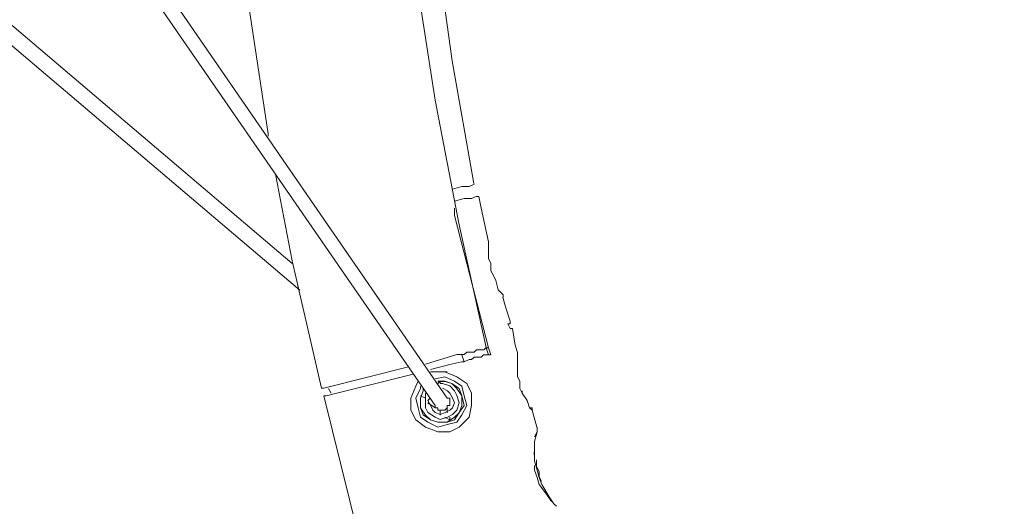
# Model space of a CAD drawing. Header units: millimetres. Extents: x 31.8 to 48.8, y -27.2 to 6.6.
# Tile 44 of 79: x 34.9 to 36, y -1.3 to -0.8. Entities that reach past the tile are written whole.
import ezdxf

# ---------------------------------------------------------------- set-up
doc = ezdxf.new("R2010")
doc.units = ezdxf.units.MM
doc.header["$MEASUREMENT"] = 0
doc.layers.add('Livello 1', color=7, linetype='Continuous', lineweight=0)

msp = doc.modelspace()

# ---------------------------------------------------------------- linework, layer by layer
at = {"layer": 'Livello 1', "color": 250, "lineweight": 5, "true_color": 0x1d1d1b}
for points, knots in [([(36.9725, -6.9034), (36.9725, -6.9034), (36.7876, -6.8474), (36.7876, -6.8474), (36.7876, -6.8474), (36.6052, -6.7862), (36.6052, -6.7862), (36.6052, -6.7862), (36.4227, -6.7198), (36.4227, -6.7198), (36.4227, -6.7198), (36.243, -6.6507), (36.243, -6.6507), (36.243, -6.6507), (36.0633, -6.5735), (36.0633, -6.5735), (36.0633, -6.5735), (35.889, -6.4936), (35.889, -6.4936), (35.889, -6.4936), (35.7147, -6.4085), (35.7147, -6.4085), (35.7147, -6.4085), (35.5431, -6.318), (35.5431, -6.318), (35.5431, -6.318), (35.3738, -6.2222), (35.3738, -6.2222), (35.3738, -6.2222), (35.2077, -6.1238), (35.2077, -6.1238), (35.2077, -6.1238), (35.0469, -6.0175), (35.0469, -6.0175), (35.0469, -6.0175), (34.8857, -5.9111), (34.8857, -5.9111), (34.8857, -5.9111), (34.7304, -5.7967), (34.7304, -5.7967), (34.7304, -5.7967), (34.5746, -5.6797), (34.5746, -5.6797), (34.5746, -5.6797), (34.4245, -5.5571), (34.4245, -5.5571), (34.4245, -5.5571), (34.2795, -5.4323), (34.2795, -5.4323), (34.2795, -5.4323), (34.1346, -5.3018), (34.1346, -5.3018), (34.1346, -5.3018), (33.9953, -5.1688), (33.9953, -5.1688), (33.9953, -5.1688), (33.8612, -5.0331), (33.8612, -5.0331), (33.8612, -5.0331), (33.7298, -4.892), (33.7298, -4.892), (33.7298, -4.892), (33.6009, -4.7457), (33.6009, -4.7457), (33.6009, -4.7457), (33.4776, -4.5967), (33.4776, -4.5967), (33.4776, -4.5967), (33.3568, -4.4477), (33.3568, -4.4477), (33.3568, -4.4477), (33.2414, -4.2908), (33.2414, -4.2908), (33.2414, -4.2908), (33.1315, -4.1337), (33.1315, -4.1337), (33.1315, -4.1337), (33.0267, -3.9743), (33.0267, -3.9743), (33.0267, -3.9743), (32.9249, -3.8095), (32.9249, -3.8095), (32.9249, -3.8095), (32.8285, -3.6415), (32.8285, -3.6415), (32.8285, -3.6415), (32.7346, -3.474), (32.7346, -3.474), (32.7346, -3.474), (32.6488, -3.301), (32.6488, -3.301), (32.6488, -3.301), (32.5655, -3.1283), (32.5655, -3.1283), (32.5655, -3.1283), (32.4878, -2.9527), (32.4878, -2.9527), (32.4878, -2.9527), (32.4154, -2.7743), (32.4154, -2.7743), (32.4154, -2.7743), (32.3485, -2.5935), (32.3485, -2.5935), (32.3485, -2.5935), (32.284, -2.4124), (32.284, -2.4124), (32.284, -2.4124), (32.2277, -2.2264), (32.2277, -2.2264), (32.2277, -2.2264), (32.1765, -2.0428), (32.1765, -2.0428), (32.1765, -2.0428), (32.1284, -1.8566), (32.1284, -1.8566), (32.1284, -1.8566), (32.0882, -1.6676), (32.0882, -1.6676), (32.0882, -1.6676), (32.0505, -1.4788), (32.0505, -1.4788), (32.0505, -1.4788), (32.0212, -1.2899), (32.0212, -1.2899), (32.0212, -1.2899), (31.9941, -1.0984), (31.9941, -1.0984), (31.9941, -1.0984), (31.9729, -0.9068), (31.9729, -0.9068), (31.9729, -0.9068), (31.9593, -0.7151), (31.9593, -0.7151), (31.9593, -0.7151), (31.9487, -0.5236), (31.9487, -0.5236), (31.9487, -0.5236), (31.946, -0.3319), (31.946, -0.3319), (31.946, -0.3319), (31.946, -0.1405), (31.946, -0.1405), (31.946, -0.1405), (31.9541, 0.0537), (31.9541, 0.0537), (31.9541, 0.0537), (31.9647, 0.2451), (31.9647, 0.2451), (31.9647, 0.2451), (31.9835, 0.4368), (31.9835, 0.4368), (31.9835, 0.4368), (32.0076, 0.6282), (32.0076, 0.6282), (32.0076, 0.6282), (32.0345, 0.8172), (32.0345, 0.8172), (32.0345, 0.8172), (32.0693, 1.0062), (32.0693, 1.0062), (32.0693, 1.0062), (32.1067, 1.1949), (32.1067, 1.1949), (32.1067, 1.1949), (32.1526, 1.3812), (32.1526, 1.3812)], [0, 0, 0, 0, 1, 1, 1, 2, 2, 2, 3, 3, 3, 4, 4, 4, 5, 5, 5, 6, 6, 6, 7, 7, 7, 8, 8, 8, 9, 9, 9, 10, 10, 10, 11, 11, 11, 12, 12, 12, 13, 13, 13, 14, 14, 14, 15, 15, 15, 16, 16, 16, 17, 17, 17, 18, 18, 18, 19, 19, 19, 20, 20, 20, 21, 21, 21, 22, 22, 22, 23, 23, 23, 24, 24, 24, 25, 25, 25, 26, 26, 26, 27, 27, 27, 28, 28, 28, 29, 29, 29, 30, 30, 30, 31, 31, 31, 32, 32, 32, 33, 33, 33, 34, 34, 34, 35, 35, 35, 36, 36, 36, 37, 37, 37, 38, 38, 38, 39, 39, 39, 40, 40, 40, 41, 41, 41, 42, 42, 42, 43, 43, 43, 44, 44, 44, 45, 45, 45, 46, 46, 46, 47, 47, 47, 48, 48, 48, 49, 49, 49, 50, 50, 50, 51, 51, 51, 52, 52, 52, 53, 53, 53, 54, 54, 54, 55, 55, 55, 55]), ([(32.335, 1.336), (32.335, 1.336), (32.2919, 1.1525), (32.2919, 1.1525), (32.2919, 1.1525), (32.2517, 0.9635), (32.2517, 0.9635), (32.2517, 0.9635), (32.2196, 0.7773), (32.2196, 0.7773), (32.2196, 0.7773), (32.1927, 0.5885), (32.1927, 0.5885), (32.1927, 0.5885), (32.1686, 0.3995), (32.1686, 0.3995), (32.1686, 0.3995), (32.1526, 0.2106), (32.1526, 0.2106), (32.1526, 0.2106), (32.1417, 0.0191), (32.1417, 0.0191), (32.1417, 0.0191), (32.1338, -0.1698), (32.1338, -0.1698), (32.1338, -0.1698), (32.1338, -0.3615), (32.1338, -0.3615), (32.1338, -0.3615), (32.139, -0.553), (32.139, -0.553), (32.139, -0.553), (32.1499, -0.7419), (32.1499, -0.7419), (32.1499, -0.7419), (32.1661, -0.9332), (32.1661, -0.9332), (32.1661, -0.9332), (32.1873, -1.1221), (32.1873, -1.1221), (32.1873, -1.1221), (32.2142, -1.3111), (32.2142, -1.3111), (32.2142, -1.3111), (32.2463, -1.4974), (32.2463, -1.4974), (32.2463, -1.4974), (32.284, -1.6836), (32.284, -1.6836), (32.284, -1.6836), (32.3269, -1.8699), (32.3269, -1.8699), (32.3269, -1.8699), (32.3752, -2.0559), (32.3752, -2.0559), (32.3752, -2.0559), (32.4287, -2.237), (32.4287, -2.237), (32.4287, -2.237), (32.4851, -2.4205), (32.4851, -2.4205), (32.4851, -2.4205), (32.5495, -2.5989), (32.5495, -2.5989), (32.5495, -2.5989), (32.6192, -2.777), (32.6192, -2.777), (32.6192, -2.777), (32.6944, -2.9527), (32.6944, -2.9527), (32.6944, -2.9527), (32.7723, -3.1256), (32.7723, -3.1256), (32.7723, -3.1256), (32.8552, -3.2985), (32.8552, -3.2985), (32.8552, -3.2985), (32.9439, -3.4661), (32.9439, -3.4661), (32.9439, -3.4661), (33.0376, -3.6338), (33.0376, -3.6338), (33.0376, -3.6338), (33.1369, -3.7959), (33.1369, -3.7959), (33.1369, -3.7959), (33.2387, -3.9582), (33.2387, -3.9582), (33.2387, -3.9582), (33.3487, -4.1151), (33.3487, -4.1151), (33.3487, -4.1151), (33.4586, -4.2696), (33.4586, -4.2696), (33.4586, -4.2696), (33.5769, -4.4211), (33.5769, -4.4211), (33.5769, -4.4211), (33.6977, -4.5701), (33.6977, -4.5701), (33.6977, -4.5701), (33.821, -4.7139), (33.821, -4.7139), (33.821, -4.7139), (33.9522, -4.8548), (33.9522, -4.8548), (33.9522, -4.8548), (34.0838, -4.9932), (34.0838, -4.9932), (34.0838, -4.9932), (34.2206, -5.1261), (34.2206, -5.1261), (34.2206, -5.1261), (34.3628, -5.2566), (34.3628, -5.2566), (34.3628, -5.2566), (34.5076, -5.3817), (34.5076, -5.3817), (34.5076, -5.3817), (34.6552, -5.5038), (34.6552, -5.5038), (34.6552, -5.5038), (34.8051, -5.621), (34.8051, -5.621), (34.8051, -5.621), (34.9609, -5.7328), (34.9609, -5.7328), (34.9609, -5.7328), (35.1192, -5.8418), (35.1192, -5.8418), (35.1192, -5.8418), (35.2801, -5.9457), (35.2801, -5.9457), (35.2801, -5.9457), (35.4436, -6.0441), (35.4436, -6.0441), (35.4436, -6.0441), (35.61, -6.1396), (35.61, -6.1396), (35.61, -6.1396), (35.7791, -6.2304), (35.7791, -6.2304), (35.7791, -6.2304), (35.9507, -6.3153), (35.9507, -6.3153), (35.9507, -6.3153), (36.125, -6.3952), (36.125, -6.3952), (36.125, -6.3952), (36.302, -6.4724), (36.302, -6.4724), (36.302, -6.4724), (36.479, -6.5415), (36.479, -6.5415), (36.479, -6.5415), (36.6587, -6.6081), (36.6587, -6.6081), (36.6587, -6.6081), (36.8411, -6.6666), (36.8411, -6.6666), (36.8411, -6.6666), (37.0262, -6.7225), (37.0262, -6.7225)], [0, 0, 0, 0, 1, 1, 1, 2, 2, 2, 3, 3, 3, 4, 4, 4, 5, 5, 5, 6, 6, 6, 7, 7, 7, 8, 8, 8, 9, 9, 9, 10, 10, 10, 11, 11, 11, 12, 12, 12, 13, 13, 13, 14, 14, 14, 15, 15, 15, 16, 16, 16, 17, 17, 17, 18, 18, 18, 19, 19, 19, 20, 20, 20, 21, 21, 21, 22, 22, 22, 23, 23, 23, 24, 24, 24, 25, 25, 25, 26, 26, 26, 27, 27, 27, 28, 28, 28, 29, 29, 29, 30, 30, 30, 31, 31, 31, 32, 32, 32, 33, 33, 33, 34, 34, 34, 35, 35, 35, 36, 36, 36, 37, 37, 37, 38, 38, 38, 39, 39, 39, 40, 40, 40, 41, 41, 41, 42, 42, 42, 43, 43, 43, 44, 44, 44, 45, 45, 45, 46, 46, 46, 47, 47, 47, 48, 48, 48, 49, 49, 49, 50, 50, 50, 51, 51, 51, 52, 52, 52, 53, 53, 53, 54, 54, 54, 54]), ([(36.8763, -6.6428), (36.8763, -6.6428), (36.6939, -6.5844), (36.6939, -6.5844), (36.6939, -6.5844), (36.5115, -6.518), (36.5115, -6.518), (36.5115, -6.518), (36.3345, -6.4487), (36.3345, -6.4487), (36.3345, -6.4487), (36.1575, -6.3742), (36.1575, -6.3742), (36.1575, -6.3742), (35.9829, -6.2945), (35.9829, -6.2945), (35.9829, -6.2945), (35.8087, -6.2121), (35.8087, -6.2121), (35.8087, -6.2121), (35.6398, -6.1215), (35.6398, -6.1215), (35.6398, -6.1215), (35.4734, -6.0285), (35.4734, -6.0285), (35.4734, -6.0285), (35.3097, -5.9274), (35.3097, -5.9274), (35.3097, -5.9274), (35.1462, -5.8235), (35.1462, -5.8235), (35.1462, -5.8235), (34.988, -5.7172), (34.988, -5.7172), (34.988, -5.7172), (34.8349, -5.6054), (34.8349, -5.6054), (34.8349, -5.6054), (34.6823, -5.4883), (34.6823, -5.4883), (34.6823, -5.4883), (34.5346, -5.3661), (34.5346, -5.3661), (34.5346, -5.3661), (34.3897, -5.2408), (34.3897, -5.2408), (34.3897, -5.2408), (34.2477, -5.1106), (34.2477, -5.1106), (34.2477, -5.1106), (34.1109, -4.9776), (34.1109, -4.9776), (34.1109, -4.9776), (33.9768, -4.8419), (33.9768, -4.8419), (33.9768, -4.8419), (33.8479, -4.701), (33.8479, -4.701), (33.8479, -4.701), (33.7219, -4.5545), (33.7219, -4.5545), (33.7219, -4.5545), (33.6011, -4.4082), (33.6011, -4.4082), (33.6011, -4.4082), (33.4857, -4.2565), (33.4857, -4.2565), (33.4857, -4.2565), (33.3733, -4.1021), (33.3733, -4.1021), (33.3733, -4.1021), (33.2661, -3.9427), (33.2661, -3.9427), (33.2661, -3.9427), (33.1613, -3.783), (33.1613, -3.783), (33.1613, -3.783), (33.0647, -3.618), (33.0647, -3.618), (33.0647, -3.618), (32.9707, -3.4532), (32.9707, -3.4532), (32.9707, -3.4532), (32.8825, -3.283), (32.8825, -3.283), (32.8825, -3.283), (32.7965, -3.1127), (32.7965, -3.1127), (32.7965, -3.1127), (32.7188, -2.9396), (32.7188, -2.9396), (32.7188, -2.9396), (32.6436, -2.7614), (32.6436, -2.7614), (32.6436, -2.7614), (32.5766, -2.5833), (32.5766, -2.5833), (32.5766, -2.5833), (32.5122, -2.4049), (32.5122, -2.4049), (32.5122, -2.4049), (32.4533, -2.2241), (32.4533, -2.2241), (32.4533, -2.2241), (32.3996, -2.0403), (32.3996, -2.0403), (32.3996, -2.0403), (32.3537, -1.8541), (32.3537, -1.8541), (32.3537, -1.8541), (32.3111, -1.6705), (32.3111, -1.6705), (32.3111, -1.6705), (32.2736, -1.4818), (32.2736, -1.4818), (32.2736, -1.4818), (32.2413, -1.2953), (32.2413, -1.2953), (32.2413, -1.2953), (32.2144, -1.1068), (32.2144, -1.1068), (32.2144, -1.1068), (32.1957, -0.9151), (32.1957, -0.9151), (32.1957, -0.9151), (32.1794, -0.7261), (32.1794, -0.7261), (32.1794, -0.7261), (32.169, -0.5347), (32.169, -0.5347), (32.169, -0.5347), (32.1663, -0.3457), (32.1663, -0.3457), (32.1663, -0.3457), (32.1663, -0.1543), (32.1663, -0.1543), (32.1663, -0.1543), (32.174, 0.0347), (32.174, 0.0347), (32.174, 0.0347), (32.1848, 0.2264), (32.1848, 0.2264), (32.1848, 0.2264), (32.2038, 0.4151), (32.2038, 0.4151), (32.2038, 0.4151), (32.228, 0.6041), (32.228, 0.6041), (32.228, 0.6041), (32.2546, 0.7931), (32.2546, 0.7931), (32.2546, 0.7931), (32.2896, 0.9818), (32.2896, 0.9818), (32.2896, 0.9818), (32.3298, 1.1681), (32.3298, 1.1681)], [0, 0, 0, 0, 1, 1, 1, 2, 2, 2, 3, 3, 3, 4, 4, 4, 5, 5, 5, 6, 6, 6, 7, 7, 7, 8, 8, 8, 9, 9, 9, 10, 10, 10, 11, 11, 11, 12, 12, 12, 13, 13, 13, 14, 14, 14, 15, 15, 15, 16, 16, 16, 17, 17, 17, 18, 18, 18, 19, 19, 19, 20, 20, 20, 21, 21, 21, 22, 22, 22, 23, 23, 23, 24, 24, 24, 25, 25, 25, 26, 26, 26, 27, 27, 27, 28, 28, 28, 29, 29, 29, 30, 30, 30, 31, 31, 31, 32, 32, 32, 33, 33, 33, 34, 34, 34, 35, 35, 35, 36, 36, 36, 37, 37, 37, 38, 38, 38, 39, 39, 39, 40, 40, 40, 41, 41, 41, 42, 42, 42, 43, 43, 43, 44, 44, 44, 45, 45, 45, 46, 46, 46, 47, 47, 47, 48, 48, 48, 49, 49, 49, 50, 50, 50, 51, 51, 51, 52, 52, 52, 52]), ([(37.4075, -5.4032), (37.4075, -5.4032), (37.2439, -5.3526), (37.2439, -5.3526), (37.2439, -5.3526), (37.0802, -5.2968), (37.0802, -5.2968), (37.0802, -5.2968), (36.9194, -5.2383), (36.9194, -5.2383), (36.9194, -5.2383), (36.7612, -5.1715), (36.7612, -5.1715), (36.7612, -5.1715), (36.6054, -5.1024), (36.6054, -5.1024), (36.6054, -5.1024), (36.4501, -5.0282), (36.4501, -5.0282), (36.4501, -5.0282), (36.2997, -4.9482), (36.2997, -4.9482), (36.2997, -4.9482), (36.1496, -4.8631), (36.1496, -4.8631), (36.1496, -4.8631), (36.0046, -4.7753), (36.0046, -4.7753), (36.0046, -4.7753), (35.8597, -4.6796), (35.8597, -4.6796), (35.8597, -4.6796), (35.7204, -4.5814), (35.7204, -4.5814), (35.7204, -4.5814), (35.5836, -4.4802), (35.5836, -4.4802), (35.5836, -4.4802), (35.4495, -4.3739), (35.4495, -4.3739), (35.4495, -4.3739), (35.3181, -4.2621), (35.3181, -4.2621), (35.3181, -4.2621), (35.1919, -4.1449), (35.1919, -4.1449), (35.1919, -4.1449), (35.0686, -4.028), (35.0686, -4.028), (35.0686, -4.028), (34.9505, -3.9027), (34.9505, -3.9027), (34.9505, -3.9027), (34.8351, -3.7778), (34.8351, -3.7778), (34.8351, -3.7778), (34.7252, -3.6476), (34.7252, -3.6476), (34.7252, -3.6476), (34.6207, -3.5119), (34.6207, -3.5119), (34.6207, -3.5119), (34.5186, -3.3762), (34.5186, -3.3762), (34.5186, -3.3762), (34.4195, -3.2353), (34.4195, -3.2353), (34.4195, -3.2353), (34.3283, -3.0915), (34.3283, -3.0915), (34.3283, -3.0915), (34.2398, -2.9452), (34.2398, -2.9452), (34.2398, -2.9452), (34.1565, -2.7964), (34.1565, -2.7964), (34.1565, -2.7964), (34.0761, -2.6474), (34.0761, -2.6474), (34.0761, -2.6474), (34.0039, -2.493), (34.0039, -2.493), (34.0039, -2.493), (33.9341, -2.3361), (33.9341, -2.3361), (33.9341, -2.3361), (33.8698, -2.1794), (33.8698, -2.1794), (33.8698, -2.1794), (33.8133, -2.0169), (33.8133, -2.0169), (33.8133, -2.0169), (33.7598, -1.8548), (33.7598, -1.8548), (33.7598, -1.8548), (33.7113, -1.6924), (33.7113, -1.6924), (33.7113, -1.6924), (33.6684, -1.5276), (33.6684, -1.5276), (33.6684, -1.5276), (33.6309, -1.3599), (33.6309, -1.3599), (33.6309, -1.3599), (33.5986, -1.1951), (33.5986, -1.1951), (33.5986, -1.1951), (33.572, -1.0248), (33.572, -1.0248), (33.572, -1.0248), (33.5505, -0.8573), (33.5505, -0.8573), (33.5505, -0.8573), (33.5343, -0.6871), (33.5343, -0.6871), (33.5343, -0.6871), (33.5234, -0.5168), (33.5234, -0.5168), (33.5234, -0.5168), (33.5207, -0.3466), (33.5207, -0.3466), (33.5207, -0.3466), (33.5207, -0.1764), (33.5207, -0.1764), (33.5207, -0.1764), (33.5261, -0.0062), (33.5261, -0.0062), (33.5261, -0.0062), (33.5397, 0.1641), (33.5397, 0.1641), (33.5397, 0.1641), (33.5557, 0.3343), (33.5557, 0.3343), (33.5557, 0.3343), (33.5801, 0.502), (33.5801, 0.502), (33.5801, 0.502), (33.6067, 0.6696), (33.6067, 0.6696), (33.6067, 0.6696), (33.6417, 0.8373), (33.6417, 0.8373), (33.6417, 0.8373), (33.6792, 1.0021), (33.6792, 1.0021)], [0, 0, 0, 0, 1, 1, 1, 2, 2, 2, 3, 3, 3, 4, 4, 4, 5, 5, 5, 6, 6, 6, 7, 7, 7, 8, 8, 8, 9, 9, 9, 10, 10, 10, 11, 11, 11, 12, 12, 12, 13, 13, 13, 14, 14, 14, 15, 15, 15, 16, 16, 16, 17, 17, 17, 18, 18, 18, 19, 19, 19, 20, 20, 20, 21, 21, 21, 22, 22, 22, 23, 23, 23, 24, 24, 24, 25, 25, 25, 26, 26, 26, 27, 27, 27, 28, 28, 28, 29, 29, 29, 30, 30, 30, 31, 31, 31, 32, 32, 32, 33, 33, 33, 34, 34, 34, 35, 35, 35, 36, 36, 36, 37, 37, 37, 38, 38, 38, 39, 39, 39, 40, 40, 40, 41, 41, 41, 42, 42, 42, 43, 43, 43, 44, 44, 44, 45, 45, 45, 46, 46, 46, 47, 47, 47, 48, 48, 48, 48]), ([(33.8616, 0.957), (33.8616, 0.957), (33.8242, 0.7946), (33.8242, 0.7946), (33.8242, 0.7946), (33.7919, 0.6298), (33.7919, 0.6298), (33.7919, 0.6298), (33.7625, 0.4648), (33.7625, 0.4648), (33.7625, 0.4648), (33.7408, 0.297), (33.7408, 0.297), (33.7408, 0.297), (33.7248, 0.1295), (33.7248, 0.1295), (33.7248, 0.1295), (33.714, -0.038), (33.714, -0.038), (33.714, -0.038), (33.7086, -0.2055), (33.7086, -0.2055), (33.7086, -0.2055), (33.7086, -0.373), (33.7086, -0.373), (33.7086, -0.373), (33.714, -0.5406), (33.714, -0.5406), (33.714, -0.5406), (33.7248, -0.7081), (33.7248, -0.7081), (33.7248, -0.7081), (33.7436, -0.876), (33.7436, -0.876), (33.7436, -0.876), (33.7648, -1.0409), (33.7648, -1.0409), (33.7648, -1.0409), (33.7919, -1.2057), (33.7919, -1.2057), (33.7919, -1.2057), (33.8269, -1.3705), (33.8269, -1.3705), (33.8269, -1.3705), (33.8643, -1.5355), (33.8643, -1.5355), (33.8643, -1.5355), (33.907, -1.6978), (33.907, -1.6978), (33.907, -1.6978), (33.958, -1.8575), (33.958, -1.8575), (33.958, -1.8575), (34.012, -2.0169), (34.012, -2.0169), (34.012, -2.0169), (34.0709, -2.174), (34.0709, -2.174), (34.0709, -2.174), (34.135, -2.3282), (34.135, -2.3282), (34.135, -2.3282), (34.2048, -2.4826), (34.2048, -2.4826), (34.2048, -2.4826), (34.28, -2.6314), (34.28, -2.6314), (34.28, -2.6314), (34.3606, -2.7804), (34.3606, -2.7804), (34.3606, -2.7804), (34.4461, -2.924), (34.4461, -2.924), (34.4461, -2.924), (34.5349, -3.0678), (34.5349, -3.0678), (34.5349, -3.0678), (34.6286, -3.2087), (34.6286, -3.2087), (34.6286, -3.2087), (34.7279, -3.3444), (34.7279, -3.3444), (34.7279, -3.3444), (34.8297, -3.4773), (34.8297, -3.4773), (34.8297, -3.4773), (34.937, -3.6076), (34.937, -3.6076), (34.937, -3.6076), (35.0498, -3.7325), (35.0498, -3.7325), (35.0498, -3.7325), (35.1652, -3.8551), (35.1652, -3.8551), (35.1652, -3.8551), (35.2833, -3.9747), (35.2833, -3.9747), (35.2833, -3.9747), (35.4066, -4.0892), (35.4066, -4.0892), (35.4066, -4.0892), (35.5355, -4.2009), (35.5355, -4.2009), (35.5355, -4.2009), (35.6666, -4.3073), (35.6666, -4.3073), (35.6666, -4.3073), (35.8008, -4.4084), (35.8008, -4.4084), (35.8008, -4.4084), (35.9376, -4.5069), (35.9376, -4.5069), (35.9376, -4.5069), (36.0771, -4.5999), (36.0771, -4.5999), (36.0771, -4.5999), (36.2218, -4.6877), (36.2218, -4.6877), (36.2218, -4.6877), (36.3695, -4.7726), (36.3695, -4.7726), (36.3695, -4.7726), (36.5171, -4.8525), (36.5171, -4.8525), (36.5171, -4.8525), (36.67, -4.927), (36.67, -4.927), (36.67, -4.927), (36.8228, -4.9963), (36.8228, -4.9963), (36.8228, -4.9963), (36.9784, -5.06), (36.9784, -5.06), (36.9784, -5.06), (37.1366, -5.1185), (37.1366, -5.1185), (37.1366, -5.1185), (37.2976, -5.1742), (37.2976, -5.1742), (37.2976, -5.1742), (37.4611, -5.2223), (37.4611, -5.2223)], [0, 0, 0, 0, 1, 1, 1, 2, 2, 2, 3, 3, 3, 4, 4, 4, 5, 5, 5, 6, 6, 6, 7, 7, 7, 8, 8, 8, 9, 9, 9, 10, 10, 10, 11, 11, 11, 12, 12, 12, 13, 13, 13, 14, 14, 14, 15, 15, 15, 16, 16, 16, 17, 17, 17, 18, 18, 18, 19, 19, 19, 20, 20, 20, 21, 21, 21, 22, 22, 22, 23, 23, 23, 24, 24, 24, 25, 25, 25, 26, 26, 26, 27, 27, 27, 28, 28, 28, 29, 29, 29, 30, 30, 30, 31, 31, 31, 32, 32, 32, 33, 33, 33, 34, 34, 34, 35, 35, 35, 36, 36, 36, 37, 37, 37, 38, 38, 38, 39, 39, 39, 40, 40, 40, 41, 41, 41, 42, 42, 42, 43, 43, 43, 44, 44, 44, 45, 45, 45, 46, 46, 46, 47, 47, 47, 47]), ([(37.3082, -5.1478), (37.3082, -5.1478), (37.1578, -5.0972), (37.1578, -5.0972), (37.1578, -5.0972), (36.9996, -5.0388), (36.9996, -5.0388), (36.9996, -5.0388), (36.844, -4.9749), (36.844, -4.9749), (36.844, -4.9749), (36.6912, -4.9058), (36.6912, -4.9058), (36.6912, -4.9058), (36.5381, -4.8313), (36.5381, -4.8313), (36.5381, -4.8313), (36.3909, -4.7514), (36.3909, -4.7514), (36.3909, -4.7514), (36.2433, -4.6687), (36.2433, -4.6687), (36.2433, -4.6687), (36.1012, -4.5811), (36.1012, -4.5811), (36.1012, -4.5811), (35.959, -4.4881), (35.959, -4.4881), (35.959, -4.4881), (35.8222, -4.3895), (35.8222, -4.3895), (35.8222, -4.3895), (35.6879, -4.2883), (35.6879, -4.2883), (35.6879, -4.2883), (35.5565, -4.182), (35.5565, -4.182), (35.5565, -4.182), (35.4305, -4.0702), (35.4305, -4.0702), (35.4305, -4.0702), (35.307, -3.956), (35.307, -3.956), (35.307, -3.956), (35.1864, -3.8388), (35.1864, -3.8388), (35.1864, -3.8388), (35.0711, -3.7164), (35.0711, -3.7164), (35.0711, -3.7164), (34.9611, -3.5914), (34.9611, -3.5914), (34.9611, -3.5914), (34.8539, -3.4611), (34.8539, -3.4611), (34.8539, -3.4611), (34.7518, -3.3279), (34.7518, -3.3279), (34.7518, -3.3279), (34.6527, -3.1922), (34.6527, -3.1922), (34.6527, -3.1922), (34.5588, -3.054), (34.5588, -3.054), (34.5588, -3.054), (34.4703, -2.9102), (34.4703, -2.9102), (34.4703, -2.9102), (34.3843, -2.7666), (34.3843, -2.7666), (34.3843, -2.7666), (34.3066, -2.6178), (34.3066, -2.6178), (34.3066, -2.6178), (34.2314, -2.4688), (34.2314, -2.4688), (34.2314, -2.4688), (34.1617, -2.3144), (34.1617, -2.3144), (34.1617, -2.3144), (34.0973, -2.1602), (34.0973, -2.1602), (34.0973, -2.1602), (34.0357, -2.0031), (34.0357, -2.0031), (34.0357, -2.0031), (33.982, -1.8462), (33.982, -1.8462), (33.982, -1.8462), (33.9339, -1.6838), (33.9339, -1.6838), (33.9339, -1.6838), (33.8908, -1.5217), (33.8908, -1.5217), (33.8908, -1.5217), (33.8506, -1.3592), (33.8506, -1.3592), (33.8506, -1.3592), (33.8185, -1.1944), (33.8185, -1.1944), (33.8185, -1.1944), (33.7916, -1.0296), (33.7916, -1.0296), (33.7916, -1.0296), (33.77, -0.8643), (33.77, -0.8643), (33.77, -0.8643), (33.7542, -0.6968), (33.7542, -0.6968), (33.7542, -0.6968), (33.7433, -0.5293), (33.7433, -0.5293), (33.7433, -0.5293), (33.7379, -0.3617), (33.7379, -0.3617), (33.7379, -0.3617), (33.7379, -0.194), (33.7379, -0.194), (33.7379, -0.194), (33.7433, -0.029), (33.7433, -0.029), (33.7433, -0.029), (33.7542, 0.1386), (33.7542, 0.1386), (33.7542, 0.1386), (33.77, 0.3061), (33.77, 0.3061), (33.77, 0.3061), (33.7916, 0.4711), (33.7916, 0.4711), (33.7916, 0.4711), (33.8212, 0.6361), (33.8212, 0.6361), (33.8212, 0.6361), (33.8506, 0.7903), (33.8506, 0.7903)], [0, 0, 0, 0, 1, 1, 1, 2, 2, 2, 3, 3, 3, 4, 4, 4, 5, 5, 5, 6, 6, 6, 7, 7, 7, 8, 8, 8, 9, 9, 9, 10, 10, 10, 11, 11, 11, 12, 12, 12, 13, 13, 13, 14, 14, 14, 15, 15, 15, 16, 16, 16, 17, 17, 17, 18, 18, 18, 19, 19, 19, 20, 20, 20, 21, 21, 21, 22, 22, 22, 23, 23, 23, 24, 24, 24, 25, 25, 25, 26, 26, 26, 27, 27, 27, 28, 28, 28, 29, 29, 29, 30, 30, 30, 31, 31, 31, 32, 32, 32, 33, 33, 33, 34, 34, 34, 35, 35, 35, 36, 36, 36, 37, 37, 37, 38, 38, 38, 39, 39, 39, 40, 40, 40, 41, 41, 41, 42, 42, 42, 43, 43, 43, 44, 44, 44, 45, 45, 45, 45]), ([(35.1544, -0.9131), (35.1544, -0.9131), (35.1544, -0.9106), (35.1544, -0.9106), (35.1544, -0.9106), (35.1329, -0.7695), (35.1329, -0.7695), (35.1329, -0.7695), (35.1167, -0.6259), (35.1167, -0.6259), (35.1167, -0.6259), (35.1063, -0.4821), (35.1063, -0.4821), (35.1063, -0.4821), (35.1009, -0.3358), (35.1009, -0.3358), (35.1009, -0.3358), (35.1036, -0.1922), (35.1036, -0.1922), (35.1036, -0.1922), (35.109, -0.0486), (35.109, -0.0486), (35.109, -0.0486), (35.1194, 0.095), (35.1194, 0.095), (35.1194, 0.095), (35.1221, 0.1189), (35.1221, 0.1189)], [0, 0, 0, 0, 1, 1, 1, 2, 2, 2, 3, 3, 3, 4, 4, 4, 5, 5, 5, 6, 6, 6, 7, 7, 7, 8, 8, 8, 9, 9, 9, 9]), ([(35.3018, -0.0007), (35.3018, -0.0007), (35.2993, -0.0326), (35.2993, -0.0326), (35.2993, -0.0326), (35.2912, -0.1737), (35.2912, -0.1737), (35.2912, -0.1737), (35.2887, -0.3146), (35.2887, -0.3146), (35.2887, -0.3146), (35.2939, -0.453), (35.2939, -0.453), (35.2939, -0.453), (35.3045, -0.5938), (35.3045, -0.5938), (35.3045, -0.5938), (35.3181, -0.7349), (35.3181, -0.7349), (35.3181, -0.7349), (35.3395, -0.8733), (35.3395, -0.8733), (35.3395, -0.8733), (35.3661, -1.0115), (35.3661, -1.0115), (35.3661, -1.0115), (35.3959, -1.1472), (35.3959, -1.1472)], [0, 0, 0, 0, 1, 1, 1, 2, 2, 2, 3, 3, 3, 4, 4, 4, 5, 5, 5, 6, 6, 6, 7, 7, 7, 8, 8, 8, 9, 9, 9, 9]), ([(35.3822, -0.9657), (35.3822, -0.9657), (35.3582, -0.8298), (35.3582, -0.8298), (35.3582, -0.8298), (35.3393, -0.6941), (35.3393, -0.6941), (35.3393, -0.6941), (35.326, -0.5584), (35.326, -0.5584), (35.326, -0.5584), (35.3205, -0.4202), (35.3205, -0.4202), (35.3205, -0.4202), (35.3178, -0.2845), (35.3178, -0.2845), (35.3178, -0.2845), (35.3205, -0.1461), (35.3205, -0.1461), (35.3205, -0.1461), (35.326, -0.0184), (35.326, -0.0184)], [0, 0, 0, 0, 1, 1, 1, 2, 2, 2, 3, 3, 3, 4, 4, 4, 5, 5, 5, 6, 6, 6, 7, 7, 7, 7]), ([(35.2135, -1.1923), (35.2135, -1.1923), (35.1812, -1.0512), (35.1812, -1.0512), (35.1812, -1.0512), (35.1625, -0.9555), (35.1625, -0.9555)], [0, 0, 0, 0, 1, 1, 1, 2, 2, 2, 2]), ([(35.3585, -0.9718), (35.3585, -0.9718), (35.3689, -0.9691), (35.3689, -0.9691), (35.3689, -0.9691), (35.377, -0.9691), (35.377, -0.9691), (35.377, -0.9691), (35.3824, -0.9664), (35.3824, -0.9664)], [0, 0, 0, 0, 1, 1, 1, 2, 2, 2, 3, 3, 3, 3]), ([(35.3607, -0.9851), (35.3607, -0.9851), (35.3716, -0.9824), (35.3716, -0.9824), (35.3716, -0.9824), (35.3797, -0.9824), (35.3797, -0.9824), (35.3797, -0.9824), (35.3849, -0.9799), (35.3849, -0.9799), (35.3849, -0.9799), (35.3876, -0.9799), (35.3876, -0.9799)], [0, 0, 0, 0, 1, 1, 1, 2, 2, 2, 3, 3, 3, 4, 4, 4, 4]), ([(35.4147, -1.0914), (35.4147, -1.0914), (35.4147, -1.0887), (35.4147, -1.0887), (35.4147, -1.0887), (35.4093, -1.0835), (35.4093, -1.0835), (35.4093, -1.0835), (35.4066, -1.0729), (35.4066, -1.0729), (35.4066, -1.0729), (35.4039, -1.0675), (35.4039, -1.0675), (35.4039, -1.0675), (35.4011, -1.0623), (35.4011, -1.0623), (35.4011, -1.0623), (35.4011, -1.0542), (35.4011, -1.0542), (35.4011, -1.0542), (35.3984, -1.0488), (35.3984, -1.0488), (35.3984, -1.0488), (35.3984, -1.0384), (35.3984, -1.0384), (35.3984, -1.0384), (35.3984, -1.033), (35.3984, -1.033), (35.3984, -1.033), (35.3984, -1.0302), (35.3984, -1.0302), (35.3984, -1.0302), (35.3984, -1.033), (35.3984, -1.033)], [0, 0, 0, 0, 1, 1, 1, 2, 2, 2, 3, 3, 3, 4, 4, 4, 5, 5, 5, 6, 6, 6, 7, 7, 7, 8, 8, 8, 9, 9, 9, 10, 10, 10, 11, 11, 11, 11]), ([(35.4197, -1.1208), (35.4197, -1.1208), (35.4197, -1.1208), (35.4197, -1.1208), (35.4197, -1.1208), (35.4224, -1.1208), (35.4224, -1.1208), (35.4224, -1.1208), (35.4224, -1.1181), (35.4224, -1.1181)], [0, 0, 0, 0, 1, 1, 1, 2, 2, 2, 3, 3, 3, 3]), ([(35.4224, -1.126), (35.4224, -1.126), (35.4224, -1.126), (35.4224, -1.126), (35.4224, -1.126), (35.4251, -1.126), (35.4251, -1.126)], [0, 0, 0, 0, 1, 1, 1, 2, 2, 2, 2]), ([(35.3661, -1.1551), (35.3661, -1.1551), (35.3661, -1.1551), (35.3661, -1.1551), (35.3661, -1.1551), (35.3634, -1.1551), (35.3634, -1.1551)], [0, 0, 0, 0, 1, 1, 1, 2, 2, 2, 2]), ([(35.3661, -1.1551), (35.3661, -1.1551), (35.3716, -1.1551), (35.3716, -1.1551), (35.3716, -1.1551), (35.3743, -1.1524), (35.3743, -1.1524), (35.3743, -1.1524), (35.3797, -1.1524), (35.3797, -1.1524), (35.3797, -1.1524), (35.3824, -1.1524), (35.3824, -1.1524), (35.3824, -1.1524), (35.3851, -1.1499), (35.3851, -1.1499), (35.3851, -1.1499), (35.3905, -1.1499), (35.3905, -1.1499), (35.3905, -1.1499), (35.3932, -1.1499), (35.3932, -1.1499), (35.3932, -1.1499), (35.3959, -1.1472), (35.3959, -1.1472)], [0, 0, 0, 0, 1, 1, 1, 2, 2, 2, 3, 3, 3, 4, 4, 4, 5, 5, 5, 6, 6, 6, 7, 7, 7, 8, 8, 8, 8]), ([(35.3716, -1.1632), (35.3716, -1.1632), (35.377, -1.1605), (35.377, -1.1605), (35.377, -1.1605), (35.3797, -1.1605), (35.3797, -1.1605), (35.3797, -1.1605), (35.3824, -1.158), (35.3824, -1.158), (35.3824, -1.158), (35.3876, -1.158), (35.3876, -1.158), (35.3876, -1.158), (35.3903, -1.158), (35.3903, -1.158), (35.3903, -1.158), (35.393, -1.1553), (35.393, -1.1553), (35.393, -1.1553), (35.3984, -1.1553), (35.3984, -1.1553), (35.3984, -1.1553), (35.4011, -1.1553), (35.4011, -1.1553)], [0, 0, 0, 0, 1, 1, 1, 2, 2, 2, 3, 3, 3, 4, 4, 4, 5, 5, 5, 6, 6, 6, 7, 7, 7, 8, 8, 8, 8]), ([(35.4467, -1.2167), (35.4467, -1.2167), (35.444, -1.214), (35.444, -1.214), (35.444, -1.214), (35.4413, -1.2059), (35.4413, -1.2059), (35.4413, -1.2059), (35.4359, -1.1978), (35.4359, -1.1978), (35.4359, -1.1978), (35.4332, -1.1926), (35.4332, -1.1926), (35.4332, -1.1926), (35.4332, -1.1844), (35.4332, -1.1844), (35.4332, -1.1844), (35.4305, -1.1795), (35.4305, -1.1795), (35.4305, -1.1795), (35.4305, -1.1741), (35.4305, -1.1741), (35.4305, -1.1741), (35.4305, -1.1632), (35.4305, -1.1632), (35.4305, -1.1632), (35.4305, -1.1553), (35.4305, -1.1553), (35.4305, -1.1553), (35.4305, -1.1526), (35.4305, -1.1526)], [0, 0, 0, 0, 1, 1, 1, 2, 2, 2, 3, 3, 3, 4, 4, 4, 5, 5, 5, 6, 6, 6, 7, 7, 7, 8, 8, 8, 9, 9, 9, 10, 10, 10, 10]), ([(35.3689, -1.1632), (35.3689, -1.1632), (35.3689, -1.1632), (35.3689, -1.1632), (35.3689, -1.1632), (35.3716, -1.1632), (35.3716, -1.1632)], [0, 0, 0, 0, 1, 1, 1, 2, 2, 2, 2]), ([(35.3341, -1.1741), (35.3341, -1.1741), (35.3395, -1.1741), (35.3395, -1.1741), (35.3395, -1.1741), (35.3501, -1.1741), (35.3501, -1.1741), (35.3501, -1.1741), (35.3634, -1.1795), (35.3634, -1.1795), (35.3634, -1.1795), (35.3743, -1.1872), (35.3743, -1.1872), (35.3743, -1.1872), (35.3797, -1.1978), (35.3797, -1.1978)], [0, 0, 0, 0, 1, 1, 1, 2, 2, 2, 3, 3, 3, 4, 4, 4, 5, 5, 5, 5]), ([(35.3528, -1.1741), (35.3528, -1.1741), (35.3501, -1.1741), (35.3501, -1.1741), (35.3501, -1.1741), (35.3449, -1.1741), (35.3449, -1.1741)], [0, 0, 0, 0, 1, 1, 1, 2, 2, 2, 2]), ([(35.3797, -1.1978), (35.3797, -1.1978), (35.3797, -1.2113), (35.3797, -1.2113), (35.3797, -1.2113), (35.377, -1.2244), (35.377, -1.2244), (35.377, -1.2244), (35.3661, -1.2352), (35.3661, -1.2352), (35.3661, -1.2352), (35.3555, -1.2404), (35.3555, -1.2404), (35.3555, -1.2404), (35.3422, -1.2404), (35.3422, -1.2404), (35.3422, -1.2404), (35.3287, -1.2352), (35.3287, -1.2352), (35.3287, -1.2352), (35.3178, -1.2271), (35.3178, -1.2271), (35.3178, -1.2271), (35.3124, -1.2167), (35.3124, -1.2167), (35.3124, -1.2167), (35.3124, -1.2032), (35.3124, -1.2032), (35.3124, -1.2032), (35.3178, -1.1899), (35.3178, -1.1899), (35.3178, -1.1899), (35.3205, -1.1844), (35.3205, -1.1844)], [0, 0, 0, 0, 1, 1, 1, 2, 2, 2, 3, 3, 3, 4, 4, 4, 5, 5, 5, 6, 6, 6, 7, 7, 7, 8, 8, 8, 9, 9, 9, 10, 10, 10, 11, 11, 11, 11]), ([(35.3449, -1.1869), (35.3449, -1.1869), (35.3476, -1.1869), (35.3476, -1.1869), (35.3476, -1.1869), (35.3558, -1.1896), (35.3558, -1.1896), (35.3558, -1.1896), (35.3607, -1.1951), (35.3607, -1.1951), (35.3607, -1.1951), (35.3634, -1.2003), (35.3634, -1.2003), (35.3634, -1.2003), (35.3661, -1.2084), (35.3661, -1.2084), (35.3661, -1.2084), (35.3634, -1.2165), (35.3634, -1.2165), (35.3634, -1.2165), (35.3585, -1.2215), (35.3585, -1.2215), (35.3585, -1.2215), (35.3531, -1.2242), (35.3531, -1.2242), (35.3531, -1.2242), (35.3449, -1.2269), (35.3449, -1.2269), (35.3449, -1.2269), (35.3395, -1.2242), (35.3395, -1.2242), (35.3395, -1.2242), (35.3314, -1.219), (35.3314, -1.219), (35.3314, -1.219), (35.3287, -1.2138), (35.3287, -1.2138), (35.3287, -1.2138), (35.3287, -1.2057), (35.3287, -1.2057), (35.3287, -1.2057), (35.3287, -1.1978), (35.3287, -1.1978)], [0, 0, 0, 0, 1, 1, 1, 2, 2, 2, 3, 3, 3, 4, 4, 4, 5, 5, 5, 6, 6, 6, 7, 7, 7, 8, 8, 8, 9, 9, 9, 10, 10, 10, 11, 11, 11, 12, 12, 12, 13, 13, 13, 14, 14, 14, 14]), ([(35.3395, -1.182), (35.3395, -1.182), (35.3395, -1.182), (35.3395, -1.182), (35.3395, -1.182), (35.3501, -1.1795), (35.3501, -1.1795), (35.3501, -1.1795), (35.3607, -1.1844), (35.3607, -1.1844), (35.3607, -1.1844), (35.3689, -1.1899), (35.3689, -1.1899), (35.3689, -1.1899), (35.3716, -1.2005), (35.3716, -1.2005)], [0, 0, 0, 0, 1, 1, 1, 2, 2, 2, 3, 3, 3, 4, 4, 4, 5, 5, 5, 5]), ([(35.3689, -1.2005), (35.3689, -1.2005), (35.3661, -1.1926), (35.3661, -1.1926), (35.3661, -1.1926), (35.358, -1.1872), (35.358, -1.1872), (35.358, -1.1872), (35.3501, -1.1844), (35.3501, -1.1844), (35.3501, -1.1844), (35.3422, -1.1844), (35.3422, -1.1844)], [0, 0, 0, 0, 1, 1, 1, 2, 2, 2, 3, 3, 3, 4, 4, 4, 4]), ([(35.3689, -1.2007), (35.3689, -1.2007), (35.3634, -1.1926), (35.3634, -1.1926), (35.3634, -1.1926), (35.358, -1.1872), (35.358, -1.1872), (35.358, -1.1872), (35.3501, -1.1849), (35.3501, -1.1849), (35.3501, -1.1849), (35.3422, -1.1849), (35.3422, -1.1849)], [0, 0, 0, 0, 1, 1, 1, 2, 2, 2, 3, 3, 3, 4, 4, 4, 4]), ([(35.2162, -1.1923), (35.2162, -1.1923), (35.2162, -1.1923), (35.2162, -1.1923), (35.2162, -1.1923), (35.2135, -1.1923), (35.2135, -1.1923)], [0, 0, 0, 0, 1, 1, 1, 2, 2, 2, 2]), ([(35.3716, -1.2005), (35.3716, -1.2005), (35.3743, -1.2113), (35.3743, -1.2113), (35.3743, -1.2113), (35.3689, -1.2217), (35.3689, -1.2217), (35.3689, -1.2217), (35.3634, -1.2298), (35.3634, -1.2298), (35.3634, -1.2298), (35.3528, -1.2325), (35.3528, -1.2325), (35.3528, -1.2325), (35.3422, -1.2352), (35.3422, -1.2352), (35.3422, -1.2352), (35.3314, -1.2298), (35.3314, -1.2298), (35.3314, -1.2298), (35.3233, -1.2244), (35.3233, -1.2244), (35.3233, -1.2244), (35.3205, -1.214), (35.3205, -1.214), (35.3205, -1.214), (35.3178, -1.2032), (35.3178, -1.2032), (35.3178, -1.2032), (35.3233, -1.1926), (35.3233, -1.1926), (35.3233, -1.1926), (35.3233, -1.1899), (35.3233, -1.1899)], [0, 0, 0, 0, 1, 1, 1, 2, 2, 2, 3, 3, 3, 4, 4, 4, 5, 5, 5, 6, 6, 6, 7, 7, 7, 8, 8, 8, 9, 9, 9, 10, 10, 10, 11, 11, 11, 11]), ([(35.326, -1.1926), (35.326, -1.1926), (35.326, -1.1953), (35.326, -1.1953), (35.326, -1.1953), (35.3233, -1.2032), (35.3233, -1.2032), (35.3233, -1.2032), (35.3233, -1.214), (35.3233, -1.214), (35.3233, -1.214), (35.326, -1.2217), (35.326, -1.2217), (35.326, -1.2217), (35.3341, -1.2271), (35.3341, -1.2271), (35.3341, -1.2271), (35.3422, -1.2298), (35.3422, -1.2298), (35.3422, -1.2298), (35.3528, -1.2298), (35.3528, -1.2298), (35.3528, -1.2298), (35.3607, -1.2271), (35.3607, -1.2271), (35.3607, -1.2271), (35.3661, -1.219), (35.3661, -1.219), (35.3661, -1.219), (35.3716, -1.2113), (35.3716, -1.2113), (35.3716, -1.2113), (35.3689, -1.2005), (35.3689, -1.2005)], [0, 0, 0, 0, 1, 1, 1, 2, 2, 2, 3, 3, 3, 4, 4, 4, 5, 5, 5, 6, 6, 6, 7, 7, 7, 8, 8, 8, 9, 9, 9, 10, 10, 10, 11, 11, 11, 11]), ([(35.326, -1.1953), (35.326, -1.1953), (35.326, -1.1953), (35.326, -1.1953), (35.326, -1.1953), (35.3233, -1.2034), (35.3233, -1.2034), (35.3233, -1.2034), (35.3233, -1.214), (35.3233, -1.214), (35.3233, -1.214), (35.3287, -1.2219), (35.3287, -1.2219), (35.3287, -1.2219), (35.3341, -1.2271), (35.3341, -1.2271), (35.3341, -1.2271), (35.3422, -1.2298), (35.3422, -1.2298), (35.3422, -1.2298), (35.3528, -1.2298), (35.3528, -1.2298), (35.3528, -1.2298), (35.3607, -1.2244), (35.3607, -1.2244), (35.3607, -1.2244), (35.3661, -1.2194), (35.3661, -1.2194), (35.3661, -1.2194), (35.3689, -1.2113), (35.3689, -1.2113), (35.3689, -1.2113), (35.3689, -1.2007), (35.3689, -1.2007)], [0, 0, 0, 0, 1, 1, 1, 2, 2, 2, 3, 3, 3, 4, 4, 4, 5, 5, 5, 6, 6, 6, 7, 7, 7, 8, 8, 8, 9, 9, 9, 10, 10, 10, 11, 11, 11, 11]), ([(35.3476, -1.1923), (35.3476, -1.1923), (35.3531, -1.1951), (35.3531, -1.1951), (35.3531, -1.1951), (35.3558, -1.1978), (35.3558, -1.1978), (35.3558, -1.1978), (35.3585, -1.203), (35.3585, -1.203), (35.3585, -1.203), (35.3607, -1.2084), (35.3607, -1.2084), (35.3607, -1.2084), (35.3585, -1.2138), (35.3585, -1.2138), (35.3585, -1.2138), (35.3558, -1.2165), (35.3558, -1.2165), (35.3558, -1.2165), (35.3503, -1.219), (35.3503, -1.219), (35.3503, -1.219), (35.3449, -1.2215), (35.3449, -1.2215), (35.3449, -1.2215), (35.3395, -1.219), (35.3395, -1.219), (35.3395, -1.219), (35.3368, -1.2165), (35.3368, -1.2165), (35.3368, -1.2165), (35.3341, -1.2111), (35.3341, -1.2111), (35.3341, -1.2111), (35.3314, -1.2057), (35.3314, -1.2057), (35.3314, -1.2057), (35.3341, -1.203), (35.3341, -1.203)], [0, 0, 0, 0, 1, 1, 1, 2, 2, 2, 3, 3, 3, 4, 4, 4, 5, 5, 5, 6, 6, 6, 7, 7, 7, 8, 8, 8, 9, 9, 9, 10, 10, 10, 11, 11, 11, 12, 12, 12, 13, 13, 13, 13]), ([(35.4359, -1.1953), (35.4359, -1.1953), (35.4359, -1.1978), (35.4359, -1.1978), (35.4359, -1.1978), (35.4413, -1.2059), (35.4413, -1.2059), (35.4413, -1.2059), (35.444, -1.214), (35.444, -1.214), (35.444, -1.214), (35.4467, -1.214), (35.4467, -1.214), (35.4467, -1.214), (35.4467, -1.2167), (35.4467, -1.2167)], [0, 0, 0, 0, 1, 1, 1, 2, 2, 2, 3, 3, 3, 4, 4, 4, 5, 5, 5, 5]), ([(35.216, -1.2005), (35.216, -1.2005), (35.216, -1.2005), (35.216, -1.2005), (35.216, -1.2005), (35.2187, -1.2005), (35.2187, -1.2005)], [0, 0, 0, 0, 1, 1, 1, 2, 2, 2, 2]), ([(35.3528, -1.214), (35.3528, -1.214), (35.3528, -1.214), (35.3528, -1.214), (35.3528, -1.214), (35.3528, -1.2113), (35.3528, -1.2113), (35.3528, -1.2113), (35.3555, -1.2113), (35.3555, -1.2113), (35.3555, -1.2113), (35.3555, -1.2086), (35.3555, -1.2086), (35.3555, -1.2086), (35.3555, -1.2059), (35.3555, -1.2059), (35.3555, -1.2059), (35.3555, -1.2032), (35.3555, -1.2032), (35.3555, -1.2032), (35.3528, -1.2032), (35.3528, -1.2032)], [0, 0, 0, 0, 1, 1, 1, 2, 2, 2, 3, 3, 3, 4, 4, 4, 5, 5, 5, 6, 6, 6, 7, 7, 7, 7]), ([(35.3395, -1.2113), (35.3395, -1.2113), (35.3395, -1.214), (35.3395, -1.214), (35.3395, -1.214), (35.3422, -1.214), (35.3422, -1.214), (35.3422, -1.214), (35.3422, -1.2167), (35.3422, -1.2167), (35.3422, -1.2167), (35.3449, -1.2167), (35.3449, -1.2167), (35.3449, -1.2167), (35.3476, -1.2167), (35.3476, -1.2167), (35.3476, -1.2167), (35.3501, -1.2167), (35.3501, -1.2167), (35.3501, -1.2167), (35.3528, -1.214), (35.3528, -1.214)], [0, 0, 0, 0, 1, 1, 1, 2, 2, 2, 3, 3, 3, 4, 4, 4, 5, 5, 5, 6, 6, 6, 7, 7, 7, 7]), ([(35.3449, -1.2219), (35.3449, -1.2219), (35.3449, -1.2194), (35.3449, -1.2194), (35.3449, -1.2194), (35.3449, -1.2167), (35.3449, -1.2167)], [0, 0, 0, 0, 1, 1, 1, 2, 2, 2, 2]), ([(35.3528, -1.214), (35.3528, -1.214), (35.3528, -1.2167), (35.3528, -1.2167), (35.3528, -1.2167), (35.3528, -1.2194), (35.3528, -1.2194)], [0, 0, 0, 0, 1, 1, 1, 2, 2, 2, 2]), ([(35.4736, -1.3228), (35.4736, -1.3228), (35.4736, -1.3228), (35.4736, -1.3228), (35.4736, -1.3228), (35.4709, -1.3204), (35.4709, -1.3204), (35.4709, -1.3204), (35.4655, -1.3125), (35.4655, -1.3125), (35.4655, -1.3125), (35.4574, -1.2989), (35.4574, -1.2989), (35.4574, -1.2989), (35.4546, -1.291), (35.4546, -1.291), (35.4546, -1.291), (35.4522, -1.2831), (35.4522, -1.2831), (35.4522, -1.2831), (35.4495, -1.2725), (35.4495, -1.2725), (35.4495, -1.2725), (35.4495, -1.2644), (35.4495, -1.2644), (35.4495, -1.2644), (35.4495, -1.2513), (35.4495, -1.2513), (35.4495, -1.2513), (35.4522, -1.2404), (35.4522, -1.2404), (35.4522, -1.2404), (35.4522, -1.2377), (35.4522, -1.2377), (35.4522, -1.2377), (35.4522, -1.2352), (35.4522, -1.2352)], [0, 0, 0, 0, 1, 1, 1, 2, 2, 2, 3, 3, 3, 4, 4, 4, 5, 5, 5, 6, 6, 6, 7, 7, 7, 8, 8, 8, 9, 9, 9, 10, 10, 10, 11, 11, 11, 12, 12, 12, 12]), ([(35.449, -1.2659), (35.449, -1.2659), (35.449, -1.2659), (35.449, -1.2659), (35.449, -1.2659), (35.449, -1.2632), (35.449, -1.2632)], [0, 0, 0, 0, 1, 1, 1, 2, 2, 2, 2]), ([(35.4495, -1.2777), (35.4495, -1.2777), (35.4495, -1.2831), (35.4495, -1.2831), (35.4495, -1.2831), (35.4522, -1.291), (35.4522, -1.291), (35.4522, -1.291), (35.4546, -1.2989), (35.4546, -1.2989), (35.4546, -1.2989), (35.4628, -1.3097), (35.4628, -1.3097), (35.4628, -1.3097), (35.4682, -1.3177), (35.4682, -1.3177)], [0, 0, 0, 0, 1, 1, 1, 2, 2, 2, 3, 3, 3, 4, 4, 4, 5, 5, 5, 5]), ([(35.4517, -1.279), (35.4517, -1.279), (35.4517, -1.279), (35.4517, -1.279), (35.4517, -1.279), (35.4517, -1.2766), (35.4517, -1.2766)], [0, 0, 0, 0, 1, 1, 1, 2, 2, 2, 2]), ([(35.4544, -1.2899), (35.4544, -1.2899), (35.4544, -1.2845), (35.4544, -1.2845), (35.4544, -1.2845), (35.4517, -1.279), (35.4517, -1.279)], [0, 0, 0, 0, 1, 1, 1, 2, 2, 2, 2])]:
    msp.add_open_spline(points, degree=3, knots=knots, dxfattribs=at)
for points in [[(33.8079, 1.0098), (33.8079, 1.0098), (36.4792, -0.7991), (36.4792, -0.7991)], [(35.3528, -1.2032), (35.3528, -1.2032), (33.8858, 0.9245), (33.8858, 0.9245)], [(33.8804, 0.9005), (33.8804, 0.9005), (35.3395, -1.2113), (35.3395, -1.2113)], [(35.1812, -1.0542), (35.1812, -1.0542), (33.7569, 0.1559), (33.7569, 0.1559)], [(33.7542, 0.1347), (33.7542, 0.1347), (35.1894, -1.0838), (35.1894, -1.0838)], [(35.3903, -0.993), (35.3903, -0.993), (35.3876, -0.9799), (35.3876, -0.9799)], [(35.3607, -0.993), (35.3607, -0.993), (35.3607, -1.0011), (35.3607, -1.0011)], [(35.3607, -1.0011), (35.3607, -1.0011), (35.3984, -1.1474), (35.3984, -1.1474)], [(35.3984, -1.0302), (35.3984, -1.0302), (35.3903, -0.993), (35.3903, -0.993)], [(35.4172, -1.1023), (35.4172, -1.1023), (35.4145, -1.0914), (35.4145, -1.0914)], [(35.4224, -1.1181), (35.4224, -1.1181), (35.4174, -1.1023), (35.4174, -1.1023)], [(35.4224, -1.126), (35.4224, -1.126), (35.4197, -1.1208), (35.4197, -1.1208)], [(35.4278, -1.1447), (35.4278, -1.1447), (35.4251, -1.126), (35.4251, -1.126)], [(35.4307, -1.1528), (35.4307, -1.1528), (35.428, -1.1447), (35.428, -1.1447)], [(35.3634, -1.1551), (35.3634, -1.1551), (35.3287, -1.1657), (35.3287, -1.1657)], [(35.3716, -1.1632), (35.3716, -1.1632), (35.3689, -1.1553), (35.3689, -1.1553)], [(35.3984, -1.1553), (35.3984, -1.1553), (35.3957, -1.1474), (35.3957, -1.1474)], [(35.3957, -1.1474), (35.3957, -1.1474), (35.3984, -1.1474), (35.3984, -1.1474)], [(35.4011, -1.1553), (35.4011, -1.1553), (35.3984, -1.1474), (35.3984, -1.1474)], [(35.3341, -1.1714), (35.3341, -1.1714), (35.3555, -1.1659), (35.3555, -1.1659)], [(35.3555, -1.1659), (35.3555, -1.1659), (35.3689, -1.1632), (35.3689, -1.1632)], [(35.3099, -1.1684), (35.3099, -1.1684), (35.2162, -1.1923), (35.2162, -1.1923)], [(35.2187, -1.2005), (35.2187, -1.2005), (35.3151, -1.1768), (35.3151, -1.1768)], [(35.3449, -1.1844), (35.3449, -1.1844), (35.3422, -1.1872), (35.3422, -1.1872)], [(35.3449, -1.1849), (35.3449, -1.1849), (35.3449, -1.1872), (35.3449, -1.1872)], [(35.2241, -1.1978), (35.2241, -1.1978), (35.2214, -1.1926), (35.2214, -1.1926)], [(35.2831, -1.4719), (35.2831, -1.4719), (35.216, -1.2005), (35.216, -1.2005)], [(35.3233, -1.2005), (35.3233, -1.2005), (35.3287, -1.2032), (35.3287, -1.2032)], [(35.3314, -1.2086), (35.3314, -1.2086), (35.3395, -1.214), (35.3395, -1.214)], [(35.4519, -1.2352), (35.4519, -1.2352), (35.4467, -1.2167), (35.4467, -1.2167)], [(35.3501, -1.2244), (35.3501, -1.2244), (35.3555, -1.2271), (35.3555, -1.2271)], [(35.3555, -1.2244), (35.3555, -1.2244), (35.3555, -1.2271), (35.3555, -1.2271)], [(35.4522, -1.2404), (35.4522, -1.2404), (35.4495, -1.2459), (35.4495, -1.2459)], [(35.4522, -1.2377), (35.4522, -1.2377), (35.4522, -1.2404), (35.4522, -1.2404)], [(35.4522, -1.2404), (35.4522, -1.2404), (35.4522, -1.2377), (35.4522, -1.2377)], [(35.4517, -1.2766), (35.4517, -1.2766), (35.4517, -1.2714), (35.4517, -1.2714)], [(35.4571, -1.2951), (35.4571, -1.2951), (35.4544, -1.2899), (35.4544, -1.2899)]]:
    msp.add_open_spline(points, degree=3, dxfattribs=at)

doc.saveas('drawing.dxf')
